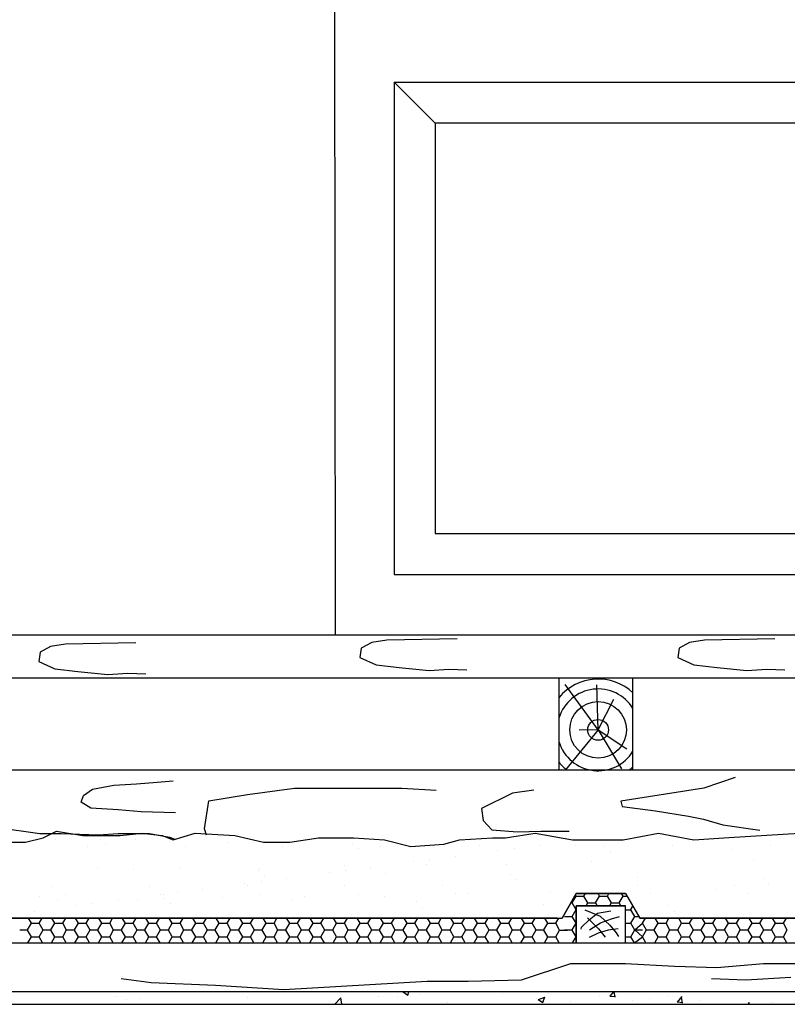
# Model space of a CAD drawing. Header units: millimetres. Extents: x 84778 to 227326, y -44398 to 146312.
# Tile 47 of 67: x 194694 to 195940, y -2601 to -1003. Entities that reach past the tile are written whole.
import ezdxf

# ---------------------------------------------------------------- set-up
doc = ezdxf.new("R2010")
doc.units = ezdxf.units.MM
doc.header["$LTSCALE"] = 10
doc.layers.add('Тонкая', color=7, linetype='Continuous', lineweight=25)

msp = doc.modelspace()

# ---------------------------------------------------------------- linework, layer by layer
for p, q in [((195206.5, -2001.4), (195201.7, 2000.6)), ((195301.6, -1104.3), (195301.6, -1903.5)), ((195301.6, -1104.3), (195368.2, -1170.9)), ((195301.6, -1104.3), (196700.2, -1104.3)), ((195368.2, -1170.9), (195368.2, -1836.9)), ((196633.6, -1170.9), (195368.2, -1170.9)), ((195368.2, -1836.9), (196633.6, -1836.9)), ((195301.6, -1903.5), (196700.2, -1903.5))]:
    msp.add_line(p, q)
at = {"layer": 'Тонкая', "ltscale": 50}
for p, q in [((190671.6, -2001.4), (197791.6, -2001.4)), ((197071.6, -2221.4), (192031, -2221.4)), ((197071.6, -2581.4), (192031, -2581.4)), ((189451.6, -2601.4), (197071.6, -2601.4))]:
    msp.add_line(p, q, dxfattribs=at)
at = {"layer": 'Тонкая', "linetype": 'Continuous', "ltscale": 1000}
for p, q in [((195289.7, -2010.1), (195265.5, -2014.1)), ((195403.8, -2008.1), (195289.7, -2010.1)), ((195805.6, -2010.1), (195781.3, -2014.1)), ((195919.6, -2008.1), (195805.6, -2010.1)), ((194727, -2029.7), (194724.9, -2044.9)), ((194744.1, -2020.7), (194727, -2029.7)), ((194768.3, -2016.6), (194744.1, -2020.7)), ((194882.4, -2014.6), (194768.3, -2016.6)), ((195248.3, -2023.2), (195246.3, -2038.3)), ((195265.5, -2014.1), (195248.3, -2023.2)), ((195764.2, -2023.2), (195762.2, -2038.3)), ((195781.3, -2014.1), (195764.2, -2023.2)), ((194724.9, -2044.9), (194751.2, -2057)), ((195246.3, -2038.3), (195272.6, -2050.4)), ((195762.2, -2038.3), (195788.4, -2050.4)), ((194751.2, -2057), (194788.5, -2061)), ((194788.5, -2061), (194837, -2066.1)), ((195272.6, -2050.4), (195309.9, -2054.5)), ((195309.9, -2054.5), (195358.4, -2059.5)), ((195358.4, -2059.5), (195390.7, -2057.5)), ((195390.7, -2057.5), (195419.9, -2058.5)), ((195788.4, -2050.4), (195825.8, -2054.5)), ((195825.8, -2054.5), (195874.2, -2059.5)), ((195874.2, -2059.5), (195906.5, -2057.5)), ((195906.5, -2057.5), (195935.8, -2058.5)), ((190671.6, -2071.4), (197071.6, -2071.4)), ((194837, -2066.1), (194869.3, -2064)), ((194869.3, -2064), (194898.6, -2065)), ((195569.4, -2221), (195569.4, -2071.4)), ((195689.4, -2221), (195689.4, -2071.4)), ((195632.8, -2155.9), (195579.3, -2082.4)), ((195632.8, -2155.9), (195630.7, -2082.6)), ((195632.8, -2155.9), (195658.5, -2105.9)), ((195632.8, -2155.9), (195580, -2221)), ((195632.8, -2155.9), (195602, -2156.6)), ((195632.8, -2155.9), (195679.6, -2186.7)), ((195632.8, -2155.9), (195671, -2219.4)), ((195855.5, -2233.3), (195804.5, -2250.6)), ((194797.8, -2262.7), (194812.3, -2252.2)), ((194812.3, -2252.2), (194846.9, -2245.4)), ((194846.9, -2245.4), (194883.4, -2243.5)), ((194883.4, -2243.5), (194917.1, -2240.6)), ((194917.1, -2240.6), (194943.1, -2238.7)), ((195063.5, -2260.8), (195140.1, -2250.4)), ((195140.1, -2250.4), (195199.3, -2250.4)), ((195199.3, -2250.4), (195262, -2250.4)), ((195262, -2250.4), (195314.2, -2250.4)), ((195314.2, -2250.4), (195369.9, -2253.9)), ((195804.5, -2250.6), (195669.9, -2271.8)), ((194794, -2273.3), (194797.8, -2262.7)), ((195000.9, -2271.3), (195063.5, -2260.8)), ((195493.6, -2258.7), (195443.4, -2283.3)), ((195528.6, -2254), (195493.6, -2258.7)), ((194809.4, -2282.9), (194794, -2273.3)), ((194853.6, -2285.8), (194809.4, -2282.9)), ((194993.9, -2316.5), (195000.9, -2271.3)), ((195443.4, -2283.3), (195446.2, -2303.2)), ((195669.9, -2271.8), (195671.8, -2280.4)), ((195671.8, -2280.4), (195725.7, -2287.1)), ((194891.1, -2288.7), (194853.6, -2285.8)), ((194946.9, -2290.6), (194891.1, -2288.7)), ((195725.7, -2287.1), (195779.5, -2295.8)), ((195779.5, -2295.8), (195803.6, -2300.6)), ((195803.6, -2300.6), (195835.3, -2310.2)), ((194657.4, -2314.6), (194726.6, -2324.3)), ((194997.4, -2326.9), (194993.9, -2316.5)), ((195446.2, -2303.2), (195460.4, -2318.3)), ((195835.3, -2310.2), (195895.4, -2318.5)), ((194703.5, -2338.1), (194732.1, -2331)), ((194726.6, -2324.3), (194761.3, -2324.3)), ((194732.1, -2331), (194753.5, -2320.3)), ((194753.5, -2320.3), (194796.4, -2327.4)), ((194761.3, -2324.3), (194791.1, -2325.2)), ((194791.1, -2325.2), (194821.9, -2326.2)), ((194796.4, -2327.4), (194835.7, -2327.4)), ((194821.9, -2326.2), (194853.6, -2324.3)), ((194824.6, -2333.5), (194824.6, -2333.5)), ((194835.7, -2327.4), (194857.2, -2327.4)), ((194853.6, -2324.3), (194904.6, -2324.3)), ((194857.2, -2327.4), (194892.9, -2323.8)), ((194892.9, -2323.8), (194925.1, -2327.4)), ((194904.6, -2324.3), (194937.3, -2330)), ((194925.1, -2327.4), (194942.9, -2334.6)), ((194937.3, -2330), (194945, -2332.9)), ((194942.9, -2334.6), (194978.7, -2323.8)), ((194978.7, -2323.8), (195043, -2327.4)), ((195019.5, -2329.7), (195019.5, -2329.7)), ((195043, -2327.4), (195089.5, -2338.1)), ((195132.4, -2338.1), (195178.8, -2331)), ((195178.8, -2331), (195236, -2331)), ((195236, -2331), (195286, -2334.6)), ((195407.6, -2334.6), (195461.2, -2331)), ((195460.4, -2318.3), (195502.1, -2321.2)), ((195461.2, -2331), (195482.6, -2331)), ((195482.6, -2331), (195530.7, -2323.7)), ((195502.1, -2321.2), (195539.9, -2320.2)), ((195530.7, -2323.7), (195591.5, -2334.4)), ((195539.9, -2320.2), (195573.1, -2320.2)), ((195573.1, -2320.2), (195586, -2320.6)), ((195673.7, -2334.4), (195730.8, -2323.7)), ((195730.8, -2323.7), (195788, -2334.4)), ((195788, -2334.4), (195845.2, -2330.8)), ((195845.2, -2330.8), (195959.6, -2323.7)), ((194657, -2338.1), (194703.5, -2338.1)), ((194752.3, -2334), (194752.3, -2334)), ((194804.8, -2345.4), (194804.8, -2345.4)), ((194833.9, -2342.1), (194833.9, -2342.1)), ((194882.3, -2334.6), (194882.3, -2334.6)), ((194963, -2345.1), (194963, -2345.1)), ((195030.8, -2338), (195030.8, -2338)), ((195089.5, -2338.1), (195132.4, -2338.1)), ((195121.2, -2344.8), (195121.2, -2344.8)), ((195234.1, -2339.7), (195234.1, -2339.7)), ((195243.5, -2348.3), (195243.5, -2348.3)), ((195279.4, -2344.6), (195279.4, -2344.6)), ((195286, -2334.6), (195328.9, -2345.3)), ((195328.9, -2345.3), (195382.5, -2341.7)), ((195382.5, -2341.7), (195407.6, -2334.6)), ((195440.4, -2344.2), (195440.4, -2344.2)), ((195496.4, -2348.3), (195496.4, -2348.3)), ((195537.7, -2342.8), (195537.7, -2342.8)), ((195591.5, -2334.4), (195673.7, -2334.4)), ((195595.8, -2344), (195595.8, -2344)), ((195643.6, -2346), (195643.6, -2346)), ((195754, -2343.7), (195754, -2343.7)), ((195912.2, -2343.4), (195912.2, -2343.4)), ((195401, -2360.8), (195401, -2360.8)), ((195470, -2351.7), (195470, -2351.7)), ((195653, -2354.6), (195653, -2354.6)), ((195849.9, -2350.5), (195849.9, -2350.5)), ((194954, -2379.9), (194954, -2379.9)), ((195083.9, -2380.5), (195083.9, -2380.5)), ((195221.1, -2375.6), (195221.1, -2375.6)), ((195264.2, -2378.8), (195264.2, -2378.8)), ((195333.2, -2369.7), (195333.2, -2369.7)), ((195354.1, -2373.9), (195354.1, -2373.9)), ((195359.7, -2366.3), (195359.7, -2366.3)), ((195484, -2374.5), (195484, -2374.5)), ((195621.3, -2369.6), (195621.3, -2369.6)), ((195884.2, -2368.5), (195884.2, -2368.5)), ((194821, -2381.6), (194821, -2381.6)), ((194878.1, -2382.6), (194878.1, -2382.6)), ((195081.4, -2384.3), (195081.4, -2384.3)), ((195090.8, -2392.9), (195090.8, -2392.9)), ((195127.5, -2396.8), (195127.5, -2396.8)), ((195196.5, -2387.7), (195196.5, -2387.7)), ((195222.9, -2384.3), (195222.9, -2384.3)), ((195287.7, -2388.8), (195287.7, -2388.8)), ((195490.9, -2390.6), (195490.9, -2390.6)), ((195697.2, -2395), (195697.2, -2395)), ((195900.5, -2396.8), (195900.5, -2396.8)), ((194747.3, -2409.9), (194747.3, -2409.9)), ((194905.5, -2409.6), (194905.5, -2409.6)), ((195059.7, -2405.7), (195059.7, -2405.7)), ((195063.7, -2409.3), (195063.7, -2409.3)), ((195086.2, -2402.3), (195086.2, -2402.3)), ((195221.9, -2409), (195221.9, -2409)), ((195380.1, -2408.7), (195380.1, -2408.7)), ((195500.3, -2399.1), (195500.3, -2399.1)), ((195696.5, -2408.1), (195696.5, -2408.1)), ((195854.7, -2407.8), (195854.7, -2407.8)), ((195909.8, -2405.4), (195909.8, -2405.4)), ((194725.4, -2427.2), (194725.4, -2427.2)), ((194768.7, -2423.5), (194768.7, -2423.5)), ((194923, -2423.7), (194923, -2423.7)), ((194926.9, -2423.2), (194926.9, -2423.2)), ((194928.7, -2428.9), (194928.7, -2428.9)), ((194949.4, -2420.3), (194949.4, -2420.3)), ((194990.7, -2414.8), (194990.7, -2414.8)), ((195022.7, -2427.5), (195022.7, -2427.5)), ((195085.1, -2422.9), (195085.1, -2422.9)), ((195155.6, -2425.8), (195155.6, -2425.8)), ((195243.3, -2422.6), (195243.3, -2422.6)), ((195285.6, -2426.5), (195285.6, -2426.5)), ((195401.5, -2422.3), (195401.5, -2422.3)), ((195422.8, -2421.5), (195422.8, -2421.5)), ((195555.8, -2419.8), (195555.8, -2419.8)), ((195597.1, -2421.4), (195574.4, -2461.4)), ((195574.4, -2461.4), (195597.1, -2421.4)), ((195574.4, -2461.4), (195597.1, -2421.4)), ((195590.7, -2436.8), (195597.1, -2425.8)), ((195597.1, -2425.8), (195595.9, -2423.6)), ((195677.1, -2421.4), (195597.1, -2421.4)), ((195597.1, -2421.4), (195677.1, -2421.4)), ((195597.1, -2421.4), (195677.1, -2421.4)), ((195597.1, -2421.4), (195677.1, -2421.4)), ((195597.1, -2425.8), (195609.8, -2425.8)), ((195609.8, -2425.8), (195612.3, -2421.4)), ((195616.2, -2436.8), (195609.8, -2425.8)), ((195628.8, -2436.8), (195635.2, -2425.8)), ((195635.2, -2425.8), (195632.7, -2421.4)), ((195635.2, -2425.8), (195647.9, -2425.8)), ((195647.9, -2425.8), (195650.4, -2421.4)), ((195654.3, -2436.8), (195647.9, -2425.8)), ((195666.9, -2436.8), (195673.3, -2425.8)), ((195673.3, -2425.8), (195670.8, -2421.4)), ((195673.3, -2425.8), (195679.7, -2425.8)), ((195677.1, -2421.4), (195700.5, -2461.4)), ((195717.9, -2421.8), (195717.9, -2421.8)), ((195822.9, -2415.5), (195822.9, -2415.5)), ((195876.1, -2421.5), (195876.1, -2421.5)), ((194755.5, -2431.9), (194755.5, -2431.9)), ((194786.3, -2441.8), (194786.3, -2441.8)), ((194812.7, -2438.3), (194812.7, -2438.3)), ((194854, -2432.8), (194854, -2432.8)), ((194885.5, -2432.5), (194885.5, -2432.5)), ((194938, -2437.5), (194938, -2437.5)), ((195134.9, -2433.4), (195134.9, -2433.4)), ((195338.2, -2435.1), (195338.2, -2435.1)), ((195347.6, -2443.7), (195347.6, -2443.7)), ((195544.5, -2439.6), (195544.5, -2439.6)), ((195588.4, -2436.8), (195590.8, -2436.8)), ((195597.1, -2447.8), (195590.8, -2436.8)), ((195677.1, -2441.4), (195597.1, -2441.4)), ((195597.1, -2441.4), (195597.1, -2501.4)), ((195597.1, -2441.4), (195677.1, -2441.4)), ((195597.1, -2501.4), (195597.1, -2441.4)), ((195613.5, -2441.4), (195616.1, -2436.8)), ((195616.2, -2436.8), (195628.9, -2436.8)), ((195631.5, -2441.4), (195628.9, -2436.8)), ((195651.6, -2441.4), (195654.2, -2436.8)), ((195654.3, -2436.8), (195667, -2436.8)), ((195669.6, -2441.4), (195667, -2436.8)), ((195677.1, -2501.4), (195677.1, -2441.4)), ((195677.1, -2501.4), (195677.1, -2441.4)), ((195686, -2447.7), (195689.2, -2442.1)), ((195747.8, -2441.4), (195747.8, -2441.4)), ((194717.3, -2450.8), (194717.3, -2450.8)), ((195578.1, -2458.8), (195590.8, -2458.8)), ((195590.7, -2458.7), (195597.1, -2447.7)), ((195597.1, -2469.8), (195590.8, -2458.8)), ((195611.2, -2448.1), (195635.9, -2458.4)), ((195615.4, -2461.1), (195633.2, -2478.9)), ((195618.1, -2464.5), (195631.8, -2453.6)), ((195631.8, -2453.6), (195653.7, -2449.5)), ((195635.9, -2458.4), (195651.7, -2472.7)), ((195654.4, -2462.5), (195667.4, -2459.1)), ((195677.1, -2447.8), (195686, -2447.8)), ((195692.4, -2458.8), (195686, -2447.8)), ((195686, -2469.7), (195692.3, -2458.7)), ((195692.4, -2458.8), (195698.9, -2458.8)), ((195757.1, -2450), (195757.1, -2450)), ((194492.7, -2461.4), (195574.4, -2461.4)), ((195566.6, -2461.4), (194492.7, -2461.4)), ((194492.7, -2461.4), (195566.6, -2461.4)), ((194706.7, -2480.7), (194713.1, -2469.7)), ((194713.1, -2469.8), (194708.2, -2461.4)), ((194713.1, -2469.8), (194725.8, -2469.8)), ((194725.8, -2469.7), (194730.6, -2461.4)), ((194732.1, -2480.8), (194725.8, -2469.8)), ((194744.8, -2480.7), (194751.2, -2469.7)), ((194751.2, -2469.8), (194746.3, -2461.4)), ((194751.2, -2469.8), (194763.9, -2469.8)), ((194763.9, -2469.7), (194768.7, -2461.4)), ((194770.2, -2480.8), (194763.9, -2469.8)), ((194782.9, -2480.7), (194789.3, -2469.7)), ((194789.3, -2469.8), (194784.4, -2461.4)), ((194789.3, -2469.8), (194802, -2469.8)), ((194802, -2469.7), (194806.8, -2461.4)), ((194808.3, -2480.8), (194802, -2469.8)), ((194821, -2480.7), (194827.4, -2469.7)), ((194827.4, -2469.8), (194822.5, -2461.4)), ((194827.4, -2469.8), (194840.1, -2469.8)), ((194840.1, -2469.7), (194844.9, -2461.4)), ((194846.4, -2480.8), (194840.1, -2469.8)), ((194859.1, -2480.7), (194865.5, -2469.7)), ((194865.5, -2469.8), (194860.6, -2461.4)), ((194865.5, -2469.8), (194878.2, -2469.8)), ((194878.2, -2469.7), (194883, -2461.4)), ((194884.5, -2480.8), (194878.2, -2469.8)), ((194897.2, -2480.7), (194903.6, -2469.7)), ((194903.6, -2469.8), (194898.7, -2461.4)), ((194903.6, -2469.8), (194916.3, -2469.8)), ((194916.3, -2469.7), (194921.1, -2461.4)), ((194922.6, -2480.8), (194916.3, -2469.8)), ((194935.3, -2480.7), (194941.7, -2469.7)), ((194941.7, -2469.8), (194936.8, -2461.4)), ((194941.7, -2469.8), (194954.4, -2469.8)), ((194954.4, -2469.7), (194959.2, -2461.4)), ((194960.7, -2480.8), (194954.4, -2469.8)), ((194973.4, -2480.7), (194979.8, -2469.7)), ((194979.8, -2469.8), (194974.9, -2461.4)), ((194979.8, -2469.8), (194992.5, -2469.8)), ((194992.5, -2469.7), (194997.3, -2461.4)), ((194998.8, -2480.8), (194992.5, -2469.8)), ((195011.5, -2480.7), (195017.9, -2469.7)), ((195017.9, -2469.8), (195013, -2461.4)), ((195017.9, -2469.8), (195030.6, -2469.8)), ((195030.6, -2469.7), (195035.4, -2461.4)), ((195036.9, -2480.8), (195030.6, -2469.8)), ((195049.6, -2480.7), (195056, -2469.7)), ((195056, -2469.8), (195051.1, -2461.4)), ((195056, -2469.8), (195068.7, -2469.8)), ((195068.7, -2469.7), (195073.5, -2461.4)), ((195075, -2480.8), (195068.7, -2469.8)), ((195087.7, -2480.7), (195094.1, -2469.7)), ((195094.1, -2469.8), (195089.2, -2461.4)), ((195094.1, -2469.8), (195106.8, -2469.8)), ((195106.8, -2469.7), (195111.6, -2461.4)), ((195113.1, -2480.8), (195106.8, -2469.8)), ((195125.8, -2480.7), (195132.2, -2469.7)), ((195132.2, -2469.8), (195127.3, -2461.4)), ((195132.2, -2469.8), (195144.9, -2469.8)), ((195144.9, -2469.7), (195149.7, -2461.4)), ((195151.2, -2480.8), (195144.9, -2469.8)), ((195163.9, -2480.7), (195170.3, -2469.7)), ((195170.3, -2469.8), (195165.4, -2461.4)), ((195170.3, -2469.8), (195183, -2469.8)), ((195183, -2469.7), (195187.8, -2461.4)), ((195189.3, -2480.8), (195183, -2469.8)), ((195202, -2480.7), (195208.4, -2469.7)), ((195208.4, -2469.8), (195203.5, -2461.4)), ((195208.4, -2469.8), (195221.1, -2469.8)), ((195221.1, -2469.7), (195225.9, -2461.4)), ((195227.4, -2480.8), (195221.1, -2469.8)), ((195240.1, -2480.7), (195246.5, -2469.7)), ((195246.5, -2469.8), (195241.6, -2461.4)), ((195246.5, -2469.8), (195259.2, -2469.8)), ((195259.2, -2469.7), (195264, -2461.4)), ((195265.5, -2480.8), (195259.2, -2469.8)), ((195278.2, -2480.7), (195284.6, -2469.7)), ((195284.6, -2469.8), (195279.7, -2461.4)), ((195284.6, -2469.8), (195297.3, -2469.8)), ((195297.3, -2469.7), (195302.1, -2461.4)), ((195303.6, -2480.8), (195297.3, -2469.8)), ((195316.3, -2480.7), (195322.7, -2469.7)), ((195322.7, -2469.8), (195317.8, -2461.4)), ((195322.7, -2469.8), (195335.4, -2469.8)), ((195335.4, -2469.7), (195340.2, -2461.4)), ((195341.7, -2480.8), (195335.4, -2469.8)), ((195354.4, -2480.7), (195360.8, -2469.7)), ((195360.8, -2469.8), (195355.9, -2461.4)), ((195360.8, -2469.8), (195373.5, -2469.8)), ((195373.5, -2469.7), (195378.3, -2461.4)), ((195379.8, -2480.8), (195373.5, -2469.8)), ((195392.5, -2480.7), (195398.9, -2469.7)), ((195398.9, -2469.8), (195394, -2461.4)), ((195398.9, -2469.8), (195411.6, -2469.8)), ((195411.6, -2469.7), (195416.4, -2461.4)), ((195417.9, -2480.8), (195411.6, -2469.8)), ((195430.6, -2480.7), (195437, -2469.7)), ((195437, -2469.8), (195432.1, -2461.4)), ((195437, -2469.8), (195449.7, -2469.8)), ((195449.7, -2469.7), (195454.5, -2461.4)), ((195456, -2480.8), (195449.7, -2469.8)), ((195468.7, -2480.7), (195475.1, -2469.7)), ((195475.1, -2469.8), (195470.2, -2461.4)), ((195475.1, -2469.8), (195487.8, -2469.8)), ((195487.8, -2469.7), (195492.6, -2461.4)), ((195494.1, -2480.8), (195487.8, -2469.8)), ((195506.8, -2480.7), (195513.2, -2469.7)), ((195513.2, -2469.8), (195508.3, -2461.4)), ((195513.2, -2469.8), (195525.9, -2469.8)), ((195525.9, -2469.7), (195530.7, -2461.4)), ((195532.2, -2480.8), (195525.9, -2469.8)), ((195544.9, -2480.7), (195551.3, -2469.7)), ((195551.3, -2469.8), (195546.4, -2461.4)), ((195551.3, -2469.8), (195564, -2469.8)), ((195551.3, -2469.8), (195564, -2469.8)), ((195564, -2469.8), (195568.8, -2461.4)), ((195570.3, -2480.8), (195564, -2469.8)), ((195590.7, -2480.7), (195597.1, -2469.7)), ((195605.1, -2479.6), (195605.8, -2476.2)), ((195605.8, -2476.2), (195618.1, -2464.5)), ((195618.8, -2480.3), (195636.6, -2469.3)), ((195636.6, -2469.3), (195654.4, -2462.5)), ((195651.7, -2472.7), (195662, -2485.1)), ((195677.1, -2469.8), (195686, -2469.8)), ((195692.4, -2480.8), (195686, -2469.8)), ((195692.3, -2480.7), (195704.9, -2469.8)), ((195700.5, -2461.4), (196782.1, -2461.4)), ((196774.4, -2461.4), (195700.5, -2461.4)), ((195700.5, -2461.4), (196774.4, -2461.4)), ((195704.9, -2469.7), (195709.7, -2461.4)), ((195711.3, -2480.8), (195704.9, -2469.8)), ((195723.9, -2480.7), (195730.3, -2469.7)), ((195730.3, -2469.8), (195725.5, -2461.4)), ((195730.3, -2469.8), (195743, -2469.8)), ((195743, -2469.7), (195747.8, -2461.4)), ((195749.4, -2480.8), (195743, -2469.8)), ((195762, -2480.7), (195768.4, -2469.7)), ((195768.4, -2469.8), (195763.6, -2461.4)), ((195768.4, -2469.8), (195781.1, -2469.8)), ((195781.1, -2469.7), (195785.9, -2461.4)), ((195787.5, -2480.8), (195781.1, -2469.8)), ((195800.1, -2480.7), (195806.5, -2469.7)), ((195806.5, -2469.8), (195801.7, -2461.4)), ((195806.5, -2469.8), (195819.2, -2469.8)), ((195819.2, -2469.7), (195824, -2461.4)), ((195825.6, -2480.8), (195819.2, -2469.8)), ((195838.2, -2480.7), (195844.6, -2469.7)), ((195844.6, -2469.8), (195839.8, -2461.4)), ((195844.6, -2469.8), (195857.3, -2469.8)), ((195857.3, -2469.7), (195862.1, -2461.4)), ((195863.7, -2480.8), (195857.3, -2469.8)), ((195876.3, -2480.7), (195882.7, -2469.7)), ((195882.7, -2469.8), (195877.9, -2461.4)), ((195882.7, -2469.8), (195895.4, -2469.8)), ((195895.4, -2469.7), (195900.2, -2461.4)), ((195901.8, -2480.8), (195895.4, -2469.8)), ((195914.4, -2480.7), (195920.8, -2469.7)), ((195920.8, -2469.8), (195916, -2461.4)), ((195920.8, -2469.8), (195933.5, -2469.8)), ((195933.5, -2469.7), (195938.3, -2461.4)), ((195939.9, -2480.8), (195933.5, -2469.8)), ((194694, -2480.7), (194706.7, -2480.7)), ((194713.1, -2491.8), (194706.7, -2480.8)), ((194707.5, -2501.4), (194713.1, -2491.7)), ((194713.1, -2491.7), (194725.8, -2491.7)), ((194725.8, -2491.7), (194732.1, -2480.7)), ((194731.3, -2501.4), (194725.8, -2491.8)), ((194732.1, -2480.7), (194744.8, -2480.7)), ((194751.2, -2491.8), (194744.8, -2480.8)), ((194745.6, -2501.4), (194751.2, -2491.7)), ((194751.2, -2491.7), (194763.9, -2491.7)), ((194763.9, -2491.7), (194770.2, -2480.7)), ((194769.4, -2501.4), (194763.9, -2491.8)), ((194770.2, -2480.7), (194782.9, -2480.7)), ((194789.3, -2491.8), (194782.9, -2480.8)), ((194783.7, -2501.4), (194789.3, -2491.7)), ((194789.3, -2491.7), (194802, -2491.7)), ((194802, -2491.7), (194808.3, -2480.7)), ((194807.5, -2501.4), (194802, -2491.8)), ((194808.3, -2480.7), (194821, -2480.7)), ((194827.4, -2491.8), (194821, -2480.8)), ((194821.8, -2501.4), (194827.4, -2491.7)), ((194827.4, -2491.7), (194840.1, -2491.7)), ((194840.1, -2491.7), (194846.4, -2480.7)), ((194845.6, -2501.4), (194840.1, -2491.8)), ((194846.4, -2480.7), (194859.1, -2480.7)), ((194865.5, -2491.8), (194859.1, -2480.8)), ((194859.9, -2501.4), (194865.5, -2491.7)), ((194865.5, -2491.7), (194878.2, -2491.7)), ((194878.2, -2491.7), (194884.5, -2480.7)), ((194883.7, -2501.4), (194878.2, -2491.8)), ((194884.5, -2480.7), (194897.2, -2480.7)), ((194903.6, -2491.8), (194897.2, -2480.8)), ((194898, -2501.4), (194903.6, -2491.7)), ((194903.6, -2491.7), (194916.3, -2491.7)), ((194916.3, -2491.7), (194922.6, -2480.7)), ((194921.8, -2501.4), (194916.3, -2491.8)), ((194922.6, -2480.7), (194935.3, -2480.7)), ((194941.7, -2491.8), (194935.3, -2480.8)), ((194936.1, -2501.4), (194941.7, -2491.7)), ((194941.7, -2491.7), (194954.4, -2491.7)), ((194954.4, -2491.7), (194960.7, -2480.7)), ((194959.9, -2501.4), (194954.4, -2491.8)), ((194960.7, -2480.7), (194973.4, -2480.7)), ((194979.8, -2491.8), (194973.4, -2480.8)), ((194974.2, -2501.4), (194979.8, -2491.7)), ((194979.8, -2491.7), (194992.5, -2491.7)), ((194992.5, -2491.7), (194998.8, -2480.7)), ((194998, -2501.4), (194992.5, -2491.8)), ((194998.8, -2480.7), (195011.5, -2480.7)), ((195017.9, -2491.8), (195011.5, -2480.8)), ((195012.3, -2501.4), (195017.9, -2491.7)), ((195017.9, -2491.7), (195030.6, -2491.7)), ((195030.6, -2491.7), (195036.9, -2480.7)), ((195036.1, -2501.4), (195030.6, -2491.8)), ((195036.9, -2480.7), (195049.6, -2480.7)), ((195056, -2491.8), (195049.6, -2480.8)), ((195050.4, -2501.4), (195056, -2491.7)), ((195056, -2491.7), (195068.7, -2491.7)), ((195068.7, -2491.7), (195075, -2480.7)), ((195074.2, -2501.4), (195068.7, -2491.8)), ((195075, -2480.7), (195087.7, -2480.7)), ((195094.1, -2491.8), (195087.7, -2480.8)), ((195088.5, -2501.4), (195094.1, -2491.7)), ((195094.1, -2491.7), (195106.8, -2491.7)), ((195106.8, -2491.7), (195113.1, -2480.7)), ((195112.3, -2501.4), (195106.8, -2491.8)), ((195113.1, -2480.7), (195125.8, -2480.7)), ((195132.2, -2491.8), (195125.8, -2480.8)), ((195126.6, -2501.4), (195132.2, -2491.7)), ((195132.2, -2491.7), (195144.9, -2491.7)), ((195144.9, -2491.7), (195151.2, -2480.7)), ((195150.4, -2501.4), (195144.9, -2491.8)), ((195151.2, -2480.7), (195163.9, -2480.7)), ((195170.3, -2491.8), (195163.9, -2480.8)), ((195164.7, -2501.4), (195170.3, -2491.7)), ((195170.3, -2491.7), (195183, -2491.7)), ((195183, -2491.7), (195189.3, -2480.7)), ((195188.5, -2501.4), (195183, -2491.8)), ((195189.3, -2480.7), (195202, -2480.7)), ((195208.4, -2491.8), (195202, -2480.8)), ((195202.8, -2501.4), (195208.4, -2491.7)), ((195208.4, -2491.7), (195221.1, -2491.7)), ((195221.1, -2491.7), (195227.4, -2480.7)), ((195226.6, -2501.4), (195221.1, -2491.8)), ((195227.4, -2480.7), (195240.1, -2480.7)), ((195246.5, -2491.8), (195240.1, -2480.8)), ((195240.9, -2501.4), (195246.5, -2491.7)), ((195246.5, -2491.7), (195259.2, -2491.7)), ((195259.2, -2491.7), (195265.5, -2480.7)), ((195264.7, -2501.4), (195259.2, -2491.8)), ((195265.5, -2480.7), (195278.2, -2480.7)), ((195284.6, -2491.8), (195278.2, -2480.8)), ((195279, -2501.4), (195284.6, -2491.7)), ((195284.6, -2491.7), (195297.3, -2491.7)), ((195297.3, -2491.7), (195303.6, -2480.7)), ((195302.8, -2501.4), (195297.3, -2491.8)), ((195303.6, -2480.7), (195316.3, -2480.7)), ((195322.7, -2491.8), (195316.3, -2480.8)), ((195317.1, -2501.4), (195322.7, -2491.7)), ((195322.7, -2491.7), (195335.4, -2491.7)), ((195335.4, -2491.7), (195341.7, -2480.7)), ((195340.9, -2501.4), (195335.4, -2491.8)), ((195341.7, -2480.7), (195354.4, -2480.7)), ((195360.8, -2491.8), (195354.4, -2480.8)), ((195355.2, -2501.4), (195360.8, -2491.7)), ((195360.8, -2491.7), (195373.5, -2491.7)), ((195373.5, -2491.7), (195379.8, -2480.7)), ((195379, -2501.4), (195373.5, -2491.8)), ((195379.8, -2480.7), (195392.5, -2480.7)), ((195398.9, -2491.8), (195392.5, -2480.8)), ((195393.3, -2501.4), (195398.9, -2491.7)), ((195398.9, -2491.7), (195411.6, -2491.7)), ((195411.6, -2491.7), (195417.9, -2480.7)), ((195417.1, -2501.4), (195411.6, -2491.8)), ((195417.9, -2480.7), (195430.6, -2480.7)), ((195437, -2491.8), (195430.6, -2480.8)), ((195431.4, -2501.4), (195437, -2491.7)), ((195437, -2491.7), (195449.7, -2491.7)), ((195449.7, -2491.7), (195456, -2480.7)), ((195455.2, -2501.4), (195449.7, -2491.8)), ((195456, -2480.7), (195468.7, -2480.7)), ((195475.1, -2491.8), (195468.7, -2480.8)), ((195469.5, -2501.4), (195475.1, -2491.7)), ((195475.1, -2491.7), (195487.8, -2491.7)), ((195487.8, -2491.7), (195494.1, -2480.7)), ((195493.3, -2501.4), (195487.8, -2491.8)), ((195494.1, -2480.7), (195506.8, -2480.7)), ((195513.2, -2491.8), (195506.8, -2480.8)), ((195507.6, -2501.4), (195513.2, -2491.7)), ((195513.2, -2491.7), (195525.9, -2491.7)), ((195525.9, -2491.7), (195532.2, -2480.7)), ((195531.4, -2501.4), (195525.9, -2491.8)), ((195532.2, -2480.7), (195544.9, -2480.7)), ((195551.3, -2491.8), (195544.9, -2480.8)), ((195545.7, -2501.4), (195551.3, -2491.7)), ((195551.3, -2491.7), (195564, -2491.7)), ((195551.3, -2491.8), (195564, -2491.8)), ((195564, -2491.8), (195570.3, -2480.8)), ((195569.5, -2501.4), (195564, -2491.8)), ((195570.4, -2480.8), (195583.1, -2480.8)), ((195570.4, -2480.8), (195574.4, -2480.8)), ((195578.1, -2480.7), (195590.8, -2480.7)), ((195597.1, -2491.8), (195590.8, -2480.8)), ((195591.5, -2501.4), (195597.1, -2491.7)), ((195618.8, -2492.6), (195633.2, -2485.1)), ((195633.2, -2478.9), (195644.1, -2492.6)), ((195633.2, -2485.1), (195649.6, -2480.3)), ((195649.6, -2480.3), (195665.4, -2478.2)), ((195662, -2485.1), (195666.1, -2491.2)), ((195677.1, -2491.7), (195686, -2491.7)), ((195686, -2491.7), (195692.3, -2480.7)), ((195691.6, -2501.4), (195686, -2491.8)), ((195691.6, -2501.4), (195704.9, -2491.8)), ((195692.4, -2480.7), (195705.1, -2480.7)), ((195692.4, -2480.7), (195704.9, -2491.8)), ((195704.9, -2491.7), (195711.2, -2480.7)), ((195710.5, -2501.4), (195704.9, -2491.8)), ((195711.3, -2480.7), (195724, -2480.7)), ((195730.3, -2491.8), (195724, -2480.8)), ((195724.7, -2501.4), (195730.3, -2491.7)), ((195730.3, -2491.7), (195743, -2491.7)), ((195743, -2491.7), (195749.3, -2480.7)), ((195748.6, -2501.4), (195743, -2491.8)), ((195749.4, -2480.7), (195762.1, -2480.7)), ((195768.4, -2491.8), (195762.1, -2480.8)), ((195762.8, -2501.4), (195768.4, -2491.7)), ((195768.4, -2491.7), (195781.1, -2491.7)), ((195781.1, -2491.7), (195787.4, -2480.7)), ((195786.7, -2501.4), (195781.1, -2491.8)), ((195787.5, -2480.7), (195800.2, -2480.7)), ((195806.5, -2491.8), (195800.2, -2480.8)), ((195800.9, -2501.4), (195806.5, -2491.7)), ((195806.5, -2491.7), (195819.2, -2491.7)), ((195819.2, -2491.7), (195825.5, -2480.7)), ((195824.8, -2501.4), (195819.2, -2491.8)), ((195825.6, -2480.7), (195838.3, -2480.7)), ((195844.6, -2491.8), (195838.3, -2480.8)), ((195839, -2501.4), (195844.6, -2491.7)), ((195844.6, -2491.7), (195857.3, -2491.7)), ((195857.3, -2491.7), (195863.6, -2480.7)), ((195862.9, -2501.4), (195857.3, -2491.8)), ((195863.7, -2480.7), (195876.4, -2480.7)), ((195882.7, -2491.8), (195876.4, -2480.8)), ((195877.1, -2501.4), (195882.7, -2491.7)), ((195882.7, -2491.7), (195895.4, -2491.7)), ((195895.4, -2491.7), (195901.7, -2480.7)), ((195901, -2501.4), (195895.4, -2491.8)), ((195901.8, -2480.7), (195914.5, -2480.7)), ((195920.8, -2491.8), (195914.5, -2480.8)), ((195915.2, -2501.4), (195920.8, -2491.7)), ((195920.8, -2491.7), (195933.5, -2491.7)), ((195933.5, -2491.7), (195939.8, -2480.7)), ((195939.1, -2501.4), (195933.5, -2491.8)), ((190861.6, -2501.4), (196948.6, -2501.4)), ((195508.6, -2561.6), (195588.4, -2535)), ((195588.4, -2535), (195677.1, -2535)), ((195677.1, -2535), (195757, -2539.4)), ((195757, -2539.4), (195825.7, -2541.6)), ((195825.7, -2541.6), (195901.1, -2535)), ((195901.1, -2535), (195969.9, -2535)), ((195872.3, -2561.6), (195945.5, -2557.1)), ((194858.8, -2559.4), (194907.6, -2566)), ((194907.6, -2566), (195011.8, -2570.4)), ((195011.8, -2570.4), (195122.7, -2577.1)), ((195122.7, -2577.1), (195355.6, -2563.8)), ((195355.6, -2563.8), (195422.1, -2563.8)), ((195422.1, -2563.8), (195508.6, -2561.6)), ((195816.8, -2559.4), (195872.3, -2561.6)), ((194849.8, -2588), (194849.8, -2588)), ((194963, -2581.5), (194963, -2581.5)), ((194965.1, -2581.8), (194965.1, -2581.8)), ((195276.8, -2589.2), (195276.8, -2589.2)), ((195316.6, -2581.3), (195324.2, -2586.4)), ((195316.9, -2581.5), (195317.4, -2581.3)), ((195324.1, -2586.4), (195325.8, -2581.3)), ((195345.3, -2586), (195345.3, -2586)), ((195477.8, -2583.2), (195477.8, -2583.2)), ((195553, -2584.3), (195553, -2584.3)), ((195634.3, -2587.8), (195634.3, -2587.8)), ((195652, -2588.1), (195661.1, -2588.9)), ((195652.6, -2588.1), (195658.3, -2581.3)), ((195660.7, -2589.8), (195659.1, -2581.3)), ((195664.5, -2587.5), (195664.5, -2587.5)), ((195747.1, -2587.9), (195747.1, -2587.9)), ((195761.9, -2597.7), (195769.2, -2588.9)), ((194866.7, -2594.1), (194866.7, -2594.1)), ((194888.1, -2591.6), (194888.1, -2591.6)), ((195064.1, -2590.9), (195064.1, -2590.9)), ((195197.6, -2600.6), (195197.6, -2600.6)), ((195205.4, -2601.4), (195215.4, -2591)), ((195216.7, -2601.4), (195215.4, -2590.9)), ((195307.1, -2591), (195307.1, -2591)), ((195388.9, -2598.5), (195388.9, -2598.5)), ((195535.6, -2593.5), (195543.2, -2598.7)), ((195535.9, -2593.7), (195546.6, -2589.6)), ((195543.1, -2598.6), (195546.2, -2589.4)), ((195587.6, -2597.3), (195587.6, -2597.3)), ((195651.3, -2600.5), (195651.3, -2600.5)), ((195689.4, -2595.5), (195689.4, -2595.5)), ((195715.7, -2591.2), (195715.7, -2591.2)), ((195761.3, -2597.6), (195770.5, -2598.4)), ((195770, -2599.4), (195768.2, -2589.9)), ((195797, -2594.6), (195797, -2594.6)), ((195876.1, -2601.4), (195878.5, -2598.5)), ((195877.9, -2601.4), (195877.5, -2599.4)), ((195878.4, -2598.1), (195878.4, -2598.1)), ((195915.9, -2597.9), (195915.9, -2597.9))]:
    msp.add_line(p, q, dxfattribs=at)
for radius in [46, 16.9]:
    msp.add_circle((195632.8, -2155.9), radius, dxfattribs=at)
for radius, start, end in [(82.5, 46.6649, 140.2388), (66.4, 31.5873, 162.5904), (66.4, 197.4096, 328.4127), (82.5, 219.7612, 232.1806), (82.5, 307.8194, 313.3351)]:
    msp.add_arc((195632.8, -2155.9), radius, start, end, dxfattribs=at)

doc.saveas('drawing.dxf')
